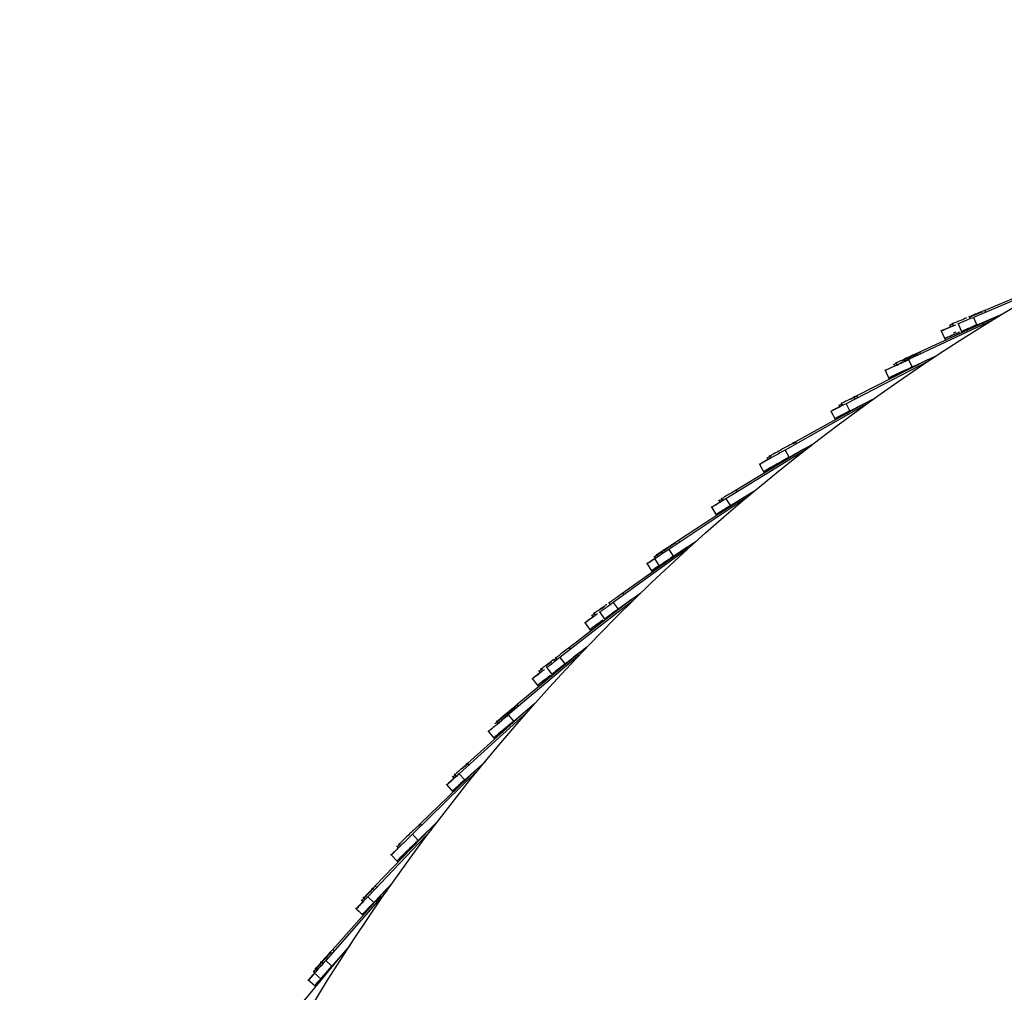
# Model space of a CAD drawing. Header units: millimetres. Extents: x 5 to 415, y 5 to 292.
# Tile 12 of 79: x 42 to 54, y 70 to 81. Entities that reach past the tile are written whole.
import ezdxf

# ---------------------------------------------------------------- set-up
doc = ezdxf.new("R2010")
doc.units = ezdxf.units.MM

msp = doc.modelspace()

# ---------------------------------------------------------------- linework, layer by layer
at = {"color": 7, "linetype": 'Continuous', "lineweight": 25}
for p, q in [((54.555, 78.11), (53.536, 77.679)), ((54.541, 78.125), (53.669, 77.763)), ((53.669, 77.763), (53.679, 77.74)), ((53.764, 77.645), (52.762, 77.177)), ((53.801, 77.683), (52.893, 77.265)), ((53.279, 77.614), (53.295, 77.578)), ((53.347, 77.613), (53.395, 77.498)), ((53.48, 77.698), (53.494, 77.662)), ((53.536, 77.679), (53.575, 77.587)), ((53.881, 77.717), (53.575, 77.587)), ((53.796, 77.681), (53.576, 77.588)), ((53.147, 77.529), (53.196, 77.414)), ((53.249, 77.594), (53.261, 77.564)), ((53.585, 77.594), (53.537, 77.574)), ((53.577, 77.588), (53.539, 77.572)), ((53.576, 77.588), (53.576, 77.588)), ((52.893, 77.265), (52.903, 77.243)), ((52.999, 77.157), (52.016, 76.651)), ((52.988, 77.172), (52.143, 76.744)), ((52.607, 77.147), (52.623, 77.112)), ((52.762, 77.177), (52.805, 77.086)), ((53.104, 77.226), (52.805, 77.086)), ((52.984, 77.17), (52.806, 77.087)), ((52.477, 77.057), (52.53, 76.944)), ((52.495, 77.054), (52.498, 77.055)), ((52.806, 77.087), (52.806, 77.087)), ((52.355, 76.713), (52.062, 76.562)), ((52.113, 76.723), (52.069, 76.7)), ((52.145, 76.739), (52.113, 76.723)), ((52.113, 76.723), (52.122, 76.706)), ((52.143, 76.744), (52.154, 76.722)), ((52.253, 76.64), (51.29, 76.098)), ((52.241, 76.654), (51.413, 76.196)), ((51.832, 76.571), (51.889, 76.459)), ((51.929, 76.643), (51.943, 76.614)), ((51.958, 76.665), (51.975, 76.63)), ((52.016, 76.651), (52.062, 76.562)), ((52.238, 76.653), (52.063, 76.563)), ((52.063, 76.563), (52.063, 76.563)), ((51.413, 76.196), (51.425, 76.174)), ((51.527, 76.096), (50.584, 75.518)), ((51.514, 76.109), (50.704, 75.62)), ((51.29, 76.098), (51.339, 76.011)), ((51.627, 76.173), (51.339, 76.011)), ((51.511, 76.108), (51.34, 76.011)), ((51.416, 76.191), (51.384, 76.173)), ((51.072, 76.014), (51.088, 75.985)), ((51.1, 76.037), (51.119, 76.002)), ((51.339, 76.011), (51.34, 76.011)), ((50.978, 75.937), (51.039, 75.828)), ((50.704, 75.62), (50.717, 75.599)), ((50.822, 75.525), (49.901, 74.912)), ((50.808, 75.538), (50.017, 75.019)), ((50.497, 75.503), (50.514, 75.475)), ((50.499, 75.504), (50.515, 75.476)), ((50.525, 75.527), (50.545, 75.494)), ((50.526, 75.528), (50.546, 75.495)), ((50.584, 75.518), (50.637, 75.433)), ((50.918, 75.606), (50.637, 75.433)), ((50.806, 75.536), (50.638, 75.433)), ((50.406, 75.424), (50.472, 75.317)), ((50.407, 75.424), (50.473, 75.318)), ((50.637, 75.433), (50.638, 75.433)), ((50.138, 74.928), (49.241, 74.282)), ((50.124, 74.94), (49.353, 74.392)), ((49.842, 74.919), (49.863, 74.887)), ((49.901, 74.912), (49.957, 74.829)), ((50.232, 75.012), (49.957, 74.829)), ((50.122, 74.939), (49.958, 74.83)), ((50.017, 75.019), (50.031, 74.998)), ((49.725, 74.835), (49.743, 74.807)), ((49.727, 74.811), (49.796, 74.707)), ((49.751, 74.86), (49.773, 74.827)), ((49.815, 74.894), (49.833, 74.867)), ((49.952, 74.828), (49.921, 74.808)), ((49.953, 74.827), (49.923, 74.807)), ((49.958, 74.83), (49.958, 74.83)), ((49.637, 74.752), (49.706, 74.647)), ((49.783, 74.728), (49.797, 74.708)), ((49.889, 74.786), (49.832, 74.748)), ((49.89, 74.785), (49.833, 74.748)), ((49.568, 74.394), (49.3, 74.2)), ((49.353, 74.392), (49.367, 74.372)), ((49.478, 74.306), (48.605, 73.627)), ((49.459, 74.315), (48.713, 73.742)), ((49.183, 74.287), (49.205, 74.255)), ((49.241, 74.282), (49.3, 74.2)), ((49.459, 74.315), (49.301, 74.201)), ((49.301, 74.201), (49.301, 74.201)), ((48.98, 74.135), (49, 74.107)), ((49.006, 74.161), (49.029, 74.128)), ((49.072, 74.175), (49.145, 74.073)), ((48.896, 74.048), (48.969, 73.947)), ((49.118, 74.072), (49.082, 74.046)), ((49.111, 74.065), (49.1, 74.057)), ((48.929, 73.752), (48.667, 73.548)), ((48.713, 73.742), (48.728, 73.722)), ((48.834, 73.653), (47.988, 72.941)), ((48.858, 73.697), (48.091, 73.06)), ((48.546, 73.63), (48.57, 73.599)), ((48.605, 73.627), (48.667, 73.548)), ((48.858, 73.697), (48.764, 73.624)), ((48.374, 73.498), (48.399, 73.466)), ((48.44, 73.514), (48.517, 73.415)), ((48.522, 73.603), (48.542, 73.577)), ((48.269, 73.38), (48.345, 73.282)), ((48.35, 73.47), (48.37, 73.444)), ((48.483, 73.406), (48.465, 73.391)), ((48.306, 73.077), (48.053, 72.864)), ((48.091, 73.06), (48.107, 73.041)), ((48.222, 72.983), (47.403, 72.24)), ((48.205, 72.993), (47.502, 72.363)), ((47.988, 72.941), (48.053, 72.864)), ((47.845, 72.872), (47.871, 72.842)), ((47.744, 72.752), (47.824, 72.656)), ((47.762, 72.753), (47.764, 72.755)), ((47.479, 72.334), (47.442, 72.301)), ((47.715, 72.388), (47.47, 72.166)), ((47.506, 72.359), (47.479, 72.334)), ((47.502, 72.363), (47.518, 72.344)), ((47.635, 72.291), (46.845, 71.518)), ((47.618, 72.3), (46.939, 71.644)), ((47.321, 72.21), (47.343, 72.185)), ((47.344, 72.238), (47.37, 72.21)), ((47.403, 72.24), (47.47, 72.166)), ((47.246, 72.115), (47.33, 72.022)), ((47.151, 71.677), (46.915, 71.446)), ((46.943, 71.64), (46.917, 71.615)), ((46.939, 71.644), (46.956, 71.626)), ((47.075, 71.577), (46.314, 70.775)), ((47.057, 71.585), (46.403, 70.905)), ((46.845, 71.518), (46.915, 71.446)), ((46.678, 71.41), (46.705, 71.381)), ((46.586, 71.282), (46.673, 71.192)), ((46.656, 71.38), (46.68, 71.356)), ((46.614, 70.946), (46.386, 70.706)), ((46.541, 70.843), (45.811, 70.013)), ((46.403, 70.905), (46.421, 70.888)), ((46.464, 70.784), (46.47, 70.795)), ((46.511, 70.808), (46.493, 70.818)), ((46.523, 70.851), (46.494, 70.818)), ((46.494, 70.817), (46.499, 70.825)), ((46.495, 70.819), (46.494, 70.82)), ((46.509, 70.835), (46.508, 70.835)), ((46.464, 70.784), (45.895, 70.146)), ((46.234, 70.738), (46.257, 70.716)), ((46.235, 70.739), (46.258, 70.717)), ((46.254, 70.769), (46.282, 70.742)), ((46.255, 70.769), (46.283, 70.743)), ((46.314, 70.775), (46.386, 70.706)), ((46.388, 70.708), (46.365, 70.684)), ((46.387, 70.707), (46.365, 70.684)), ((46.166, 70.638), (46.257, 70.552)), ((46.167, 70.639), (46.258, 70.553)), ((46.256, 70.425), (46.277, 70.461)), ((46.279, 70.46), (46.277, 70.461)), ((46.017, 70.096), (45.416, 69.369)), ((46.104, 70.195), (45.886, 69.947)), ((45.895, 70.146), (45.913, 70.13)), ((45.732, 69.973), (45.756, 69.951)), ((45.751, 70.004), (45.78, 69.978)), ((45.811, 70.013), (45.886, 69.947)), ((45.66, 69.893), (45.685, 69.871)), ((45.668, 69.87), (45.762, 69.788)), ((45.68, 69.924), (45.709, 69.898)), ((45.883, 69.944), (45.76, 69.805)), ((45.882, 69.945), (45.786, 69.837)), ((45.883, 69.944), (45.839, 69.894)), ((45.597, 69.789), (45.691, 69.707))]:
    msp.add_line(p, q, dxfattribs=at)
msp.add_circle((66.463, 56.928), 24.3, dxfattribs=at)
for points, knots in [([(53.669, 77.763), (53.641, 77.751), (53.586, 77.728), (53.53, 77.705), (53.498, 77.691), (53.484, 77.686), (53.486, 77.686), (53.486, 77.687)], [0, 0, 0, 0, 0.273165, 0.518702, 0.739635, 0.938964, 1, 1, 1, 1]), ([(53.638, 77.743), (53.61, 77.731), (53.556, 77.709), (53.507, 77.689), (53.491, 77.682), (53.487, 77.68)], [0, 0, 0, 0, 0.445283, 0.84553, 1, 1, 1, 1]), ([(53.453, 77.673), (53.439, 77.667), (53.395, 77.649), (53.336, 77.624), (53.289, 77.605), (53.289, 77.605), (53.289, 77.605)], [0, 0, 0, 0, 0.1402045, 0.4460734, 0.7716427, 1, 1, 1, 1]), ([(53.536, 77.679), (53.507, 77.667), (53.453, 77.645), (53.397, 77.621), (53.365, 77.607), (53.351, 77.601), (53.353, 77.602), (53.353, 77.602)], [0, 0, 0, 0, 0.273165, 0.518702, 0.739635, 0.938964, 1, 1, 1, 1]), ([(53.32, 77.588), (53.306, 77.582), (53.262, 77.564), (53.203, 77.539), (53.156, 77.519), (53.157, 77.519), (53.157, 77.519)], [0, 0, 0, 0, 0.140204, 0.446073, 0.771643, 1, 1, 1, 1]), ([(53.261, 77.563), (53.243, 77.556), (53.198, 77.536), (53.158, 77.52), (53.158, 77.52), (53.158, 77.52)], [0, 0, 0, 0, 0.288509, 0.706686, 1, 1, 1, 1]), ([(53.261, 77.564), (53.243, 77.556), (53.198, 77.537), (53.159, 77.521), (53.159, 77.521), (53.159, 77.521)], [0, 0, 0, 0, 0.284722, 0.705125, 1, 1, 1, 1]), ([(53.261, 77.565), (53.246, 77.559), (53.204, 77.542), (53.167, 77.526), (53.167, 77.526), (53.167, 77.526)], [0, 0, 0, 0, 0.247821, 0.689913, 1, 1, 1, 1]), ([(53.359, 77.496), (53.345, 77.49), (53.301, 77.472), (53.242, 77.447), (53.195, 77.427), (53.196, 77.427), (53.196, 77.427)], [0, 0, 0, 0, 0.140204, 0.446073, 0.771643, 1, 1, 1, 1]), ([(53.36, 77.497), (53.346, 77.491), (53.302, 77.472), (53.243, 77.447), (53.196, 77.427), (53.197, 77.428), (53.197, 77.428)], [0, 0, 0, 0, 0.140204, 0.446073, 0.771643, 1, 1, 1, 1]), ([(53.361, 77.497), (53.347, 77.492), (53.303, 77.473), (53.244, 77.448), (53.197, 77.428), (53.198, 77.428), (53.198, 77.428)], [0, 0, 0, 0, 0.140204, 0.446073, 0.771643, 1, 1, 1, 1]), ([(53.287, 77.597), (53.277, 77.593), (53.256, 77.584), (53.257, 77.585), (53.259, 77.585)], [0, 0, 0, 0, 0.417726, 1, 1, 1, 1]), ([(53.325, 77.504), (53.316, 77.501), (53.294, 77.491), (53.296, 77.492), (53.297, 77.493)], [0, 0, 0, 0, 0.416304, 1, 1, 1, 1]), ([(53.369, 77.503), (53.354, 77.496), (53.339, 77.49), (53.328, 77.485), (53.328, 77.485)], [0, 0, 0, 0, 0.992235, 1, 1, 1, 1]), ([(53.575, 77.587), (53.546, 77.575), (53.492, 77.552), (53.436, 77.529), (53.404, 77.515), (53.39, 77.509), (53.392, 77.51), (53.392, 77.51)], [0, 0, 0, 0, 0.273165, 0.518702, 0.739635, 0.938964, 1, 1, 1, 1]), ([(53.576, 77.588), (53.547, 77.576), (53.493, 77.553), (53.437, 77.529), (53.405, 77.515), (53.391, 77.51), (53.393, 77.51), (53.393, 77.511)], [0, 0, 0, 0, 0.273165, 0.518702, 0.739635, 0.938964, 1, 1, 1, 1]), ([(53.502, 77.557), (53.499, 77.556), (53.473, 77.545), (53.439, 77.53), (53.405, 77.516), (53.392, 77.51), (53.394, 77.511), (53.394, 77.511)], [0, 0, 0, 0, 0.029152, 0.357121, 0.652225, 0.918474, 1, 1, 1, 1]), ([(53.31, 77.478), (53.291, 77.47), (53.246, 77.451), (53.206, 77.434), (53.206, 77.434), (53.206, 77.434)], [0, 0, 0, 0, 0.291435, 0.707893, 1, 1, 1, 1]), ([(52.893, 77.265), (52.843, 77.242), (52.746, 77.197), (52.705, 77.179), (52.715, 77.184), (52.764, 77.206), (52.827, 77.235), (52.896, 77.267), (52.919, 77.277), (52.875, 77.257), (52.798, 77.221), (52.712, 77.182), (52.646, 77.152), (52.607, 77.134), (52.615, 77.138), (52.617, 77.138)], [0, 0, 0, 0, 0.06569, 0.131071, 0.196424, 0.261852, 0.32735, 0.392866, 0.495802, 0.59881, 0.701898, 0.79394, 0.885898, 0.977713, 1, 1, 1, 1]), ([(52.862, 77.244), (52.813, 77.222), (52.716, 77.177), (52.675, 77.158), (52.685, 77.163), (52.734, 77.185), (52.797, 77.214), (52.866, 77.246), (52.888, 77.257), (52.845, 77.237), (52.79, 77.211), (52.762, 77.198)], [0, 0, 0, 0, 0.093589, 0.186739, 0.279847, 0.373063, 0.466378, 0.559719, 0.706372, 0.853129, 1, 1, 1, 1]), ([(52.762, 77.177), (52.713, 77.154), (52.616, 77.108), (52.575, 77.089), (52.586, 77.094), (52.635, 77.117), (52.697, 77.146), (52.766, 77.178), (52.789, 77.189), (52.745, 77.169), (52.668, 77.133), (52.583, 77.093), (52.517, 77.062), (52.478, 77.044), (52.486, 77.048), (52.488, 77.048)], [0, 0, 0, 0, 0.06569, 0.131071, 0.196424, 0.261852, 0.32735, 0.392866, 0.495802, 0.59881, 0.701898, 0.79394, 0.885898, 0.977713, 1, 1, 1, 1]), ([(52.59, 77.097), (52.589, 77.096), (52.562, 77.084), (52.519, 77.063), (52.479, 77.045), (52.488, 77.049), (52.49, 77.05)], [0, 0, 0, 0, 0.01781, 0.456129, 0.893766, 1, 1, 1, 1]), ([(52.805, 77.086), (52.756, 77.063), (52.658, 77.018), (52.618, 76.999), (52.628, 77.004), (52.677, 77.026), (52.74, 77.056), (52.808, 77.088), (52.831, 77.099), (52.787, 77.078), (52.71, 77.042), (52.625, 77.002), (52.559, 76.971), (52.52, 76.953), (52.529, 76.957), (52.53, 76.958)], [0, 0, 0, 0, 0.06569, 0.131071, 0.196424, 0.261852, 0.32735, 0.392866, 0.495802, 0.59881, 0.701898, 0.79394, 0.885898, 0.977713, 1, 1, 1, 1]), ([(52.806, 77.087), (52.757, 77.064), (52.659, 77.018), (52.619, 76.999), (52.629, 77.004), (52.678, 77.027), (52.741, 77.056), (52.809, 77.088), (52.832, 77.099), (52.788, 77.078), (52.711, 77.042), (52.626, 77.002), (52.56, 76.972), (52.521, 76.953), (52.53, 76.957), (52.531, 76.958)], [0, 0, 0, 0, 0.06569, 0.1310715, 0.1964239, 0.261852, 0.3273496, 0.3928657, 0.4958015, 0.5988096, 0.7018982, 0.7939404, 0.885898, 0.9777126, 1, 1, 1, 1]), ([(52.677, 77.029), (52.664, 77.022), (52.624, 77.004), (52.569, 76.978), (52.53, 76.96), (52.538, 76.964), (52.54, 76.965)], [0, 0, 0, 0, 0.1870424, 0.5498384, 0.9120705, 1, 1, 1, 1]), ([(52.614, 77.13), (52.598, 77.122), (52.577, 77.113), (52.585, 77.117), (52.587, 77.117)], [0, 0, 0, 0, 0.784981, 1, 1, 1, 1]), ([(52.815, 77.093), (52.766, 77.07), (52.67, 77.025), (52.631, 77.007), (52.637, 77.01), (52.639, 77.011)], [0, 0, 0, 0, 0.420132, 0.83829, 1, 1, 1, 1]), ([(52.633, 77.006), (52.632, 77.006), (52.605, 76.993), (52.562, 76.973), (52.522, 76.954), (52.53, 76.958), (52.532, 76.959)], [0, 0, 0, 0, 0.021952, 0.458422, 0.894214, 1, 1, 1, 1]), ([(52.143, 76.744), (52.094, 76.72), (51.998, 76.671), (51.96, 76.652), (51.967, 76.655), (51.969, 76.656)], [0, 0, 0, 0, 0.443594, 0.88675, 1, 1, 1, 1]), ([(52.016, 76.651), (51.968, 76.626), (51.872, 76.577), (51.834, 76.558), (51.841, 76.561), (51.842, 76.562)], [0, 0, 0, 0, 0.443594, 0.88675, 1, 1, 1, 1]), ([(51.943, 76.614), (51.924, 76.604), (51.858, 76.57), (51.836, 76.558), (51.842, 76.562), (51.843, 76.562)], [0, 0, 0, 0, 0.25498, 0.848359, 1, 1, 1, 1]), ([(51.943, 76.614), (51.924, 76.604), (51.858, 76.571), (51.836, 76.559), (51.843, 76.563), (51.844, 76.563)], [0, 0, 0, 0, 0.251672, 0.847686, 1, 1, 1, 1]), ([(51.943, 76.616), (51.926, 76.607), (51.864, 76.575), (51.844, 76.565), (51.851, 76.568), (51.852, 76.569)], [0, 0, 0, 0, 0.22062, 0.841366, 1, 1, 1, 1]), ([(52.062, 76.562), (52.014, 76.538), (51.917, 76.488), (51.88, 76.469), (51.887, 76.472), (51.888, 76.473)], [0, 0, 0, 0, 0.443594, 0.88675, 1, 1, 1, 1]), ([(52.063, 76.563), (52.014, 76.538), (51.918, 76.488), (51.881, 76.469), (51.888, 76.473), (51.889, 76.473)], [0, 0, 0, 0, 0.443594, 0.88675, 1, 1, 1, 1]), ([(52.063, 76.564), (52.015, 76.539), (51.919, 76.489), (51.882, 76.47), (51.888, 76.474), (51.89, 76.474)], [0, 0, 0, 0, 0.443594, 0.88675, 1, 1, 1, 1]), ([(52.071, 76.569), (52.023, 76.545), (51.927, 76.495), (51.889, 76.476), (51.896, 76.479), (51.898, 76.48)], [0, 0, 0, 0, 0.443594, 0.88675, 1, 1, 1, 1]), ([(51.967, 76.648), (51.952, 76.641), (51.932, 76.63), (51.938, 76.633), (51.939, 76.634)], [0, 0, 0, 0, 0.711587, 1, 1, 1, 1]), ([(51.413, 76.196), (51.41, 76.194), (51.397, 76.187), (51.328, 76.149), (51.236, 76.098), (51.157, 76.054), (51.111, 76.029), (51.111, 76.028), (51.111, 76.028)], [0, 0, 0, 0, 0.048158, 0.268748, 0.489406, 0.709976, 0.883136, 1, 1, 1, 1]), ([(51.29, 76.098), (51.287, 76.097), (51.274, 76.089), (51.205, 76.051), (51.113, 75.999), (51.035, 75.955), (50.989, 75.929), (50.989, 75.929), (50.989, 75.929)], [0, 0, 0, 0, 0.048158, 0.268748, 0.489406, 0.709976, 0.883136, 1, 1, 1, 1]), ([(51.088, 75.985), (51.069, 75.974), (51.028, 75.951), (50.99, 75.93), (50.99, 75.929), (50.99, 75.929)], [0, 0, 0, 0, 0.334923, 0.73201, 1, 1, 1, 1]), ([(51.088, 75.985), (51.069, 75.975), (51.029, 75.952), (50.991, 75.93), (50.99, 75.93), (50.99, 75.93)], [0, 0, 0, 0, 0.330959, 0.730412, 1, 1, 1, 1]), ([(51.087, 75.986), (51.072, 75.978), (51.034, 75.957), (50.998, 75.937), (50.998, 75.936), (50.998, 75.936)], [0, 0, 0, 0, 0.293617, 0.715366, 1, 1, 1, 1]), ([(51.339, 76.011), (51.336, 76.01), (51.323, 76.002), (51.254, 75.964), (51.162, 75.912), (51.084, 75.868), (51.038, 75.842), (51.038, 75.842), (51.038, 75.842)], [0, 0, 0, 0, 0.048158, 0.268748, 0.489406, 0.709976, 0.883136, 1, 1, 1, 1]), ([(51.34, 76.011), (51.337, 76.01), (51.324, 76.003), (51.255, 75.964), (51.163, 75.912), (51.085, 75.868), (51.039, 75.842), (51.039, 75.842), (51.039, 75.842)], [0, 0, 0, 0, 0.048158, 0.268748, 0.489406, 0.709976, 0.883136, 1, 1, 1, 1]), ([(51.338, 76.013), (51.314, 75.999), (51.267, 75.973), (51.17, 75.918), (51.093, 75.875), (51.047, 75.849), (51.047, 75.849), (51.047, 75.849)], [0, 0, 0, 0, 0.226373, 0.459817, 0.693169, 0.876364, 1, 1, 1, 1]), ([(51.109, 76.02), (51.1, 76.015), (51.081, 76.004), (51.082, 76.005), (51.082, 76.005)], [0, 0, 0, 0, 0.452604, 1, 1, 1, 1]), ([(51.338, 76.011), (51.337, 76.01), (51.323, 76.003), (51.257, 75.965), (51.192, 75.929), (51.165, 75.914), (51.165, 75.914)], [0, 0, 0, 0, 0.0772885, 0.5380053, 0.9988617, 1, 1, 1, 1]), ([(51.14, 75.9), (51.12, 75.889), (51.078, 75.865), (51.04, 75.843), (51.039, 75.843), (51.039, 75.843)], [0, 0, 0, 0, 0.343305, 0.735387, 1, 1, 1, 1]), ([(50.704, 75.62), (50.659, 75.593), (50.57, 75.539), (50.532, 75.516), (50.537, 75.519), (50.538, 75.52)], [0, 0, 0, 0, 0.424212, 0.846638, 1, 1, 1, 1]), ([(50.584, 75.518), (50.54, 75.491), (50.451, 75.436), (50.413, 75.413), (50.418, 75.416), (50.419, 75.417)], [0, 0, 0, 0, 0.424212, 0.846638, 1, 1, 1, 1]), ([(50.536, 75.512), (50.524, 75.504), (50.503, 75.492), (50.508, 75.495), (50.51, 75.496)], [0, 0, 0, 0, 0.613804, 1, 1, 1, 1]), ([(50.514, 75.476), (50.497, 75.465), (50.438, 75.429), (50.415, 75.415), (50.419, 75.418), (50.421, 75.418)], [0, 0, 0, 0, 0.2271753, 0.794157, 1, 1, 1, 1]), ([(50.513, 75.477), (50.499, 75.468), (50.443, 75.434), (50.423, 75.421), (50.427, 75.424), (50.428, 75.425)], [0, 0, 0, 0, 0.195654, 0.785761, 1, 1, 1, 1]), ([(50.637, 75.433), (50.592, 75.406), (50.503, 75.351), (50.465, 75.328), (50.47, 75.331), (50.471, 75.332)], [0, 0, 0, 0, 0.424212, 0.846638, 1, 1, 1, 1]), ([(50.638, 75.434), (50.594, 75.407), (50.504, 75.352), (50.467, 75.329), (50.472, 75.332), (50.473, 75.333)], [0, 0, 0, 0, 0.424212, 0.846638, 1, 1, 1, 1]), ([(50.638, 75.433), (50.593, 75.406), (50.504, 75.351), (50.466, 75.328), (50.471, 75.331), (50.472, 75.332)], [0, 0, 0, 0, 0.424212, 0.846638, 1, 1, 1, 1]), ([(50.646, 75.441), (50.601, 75.413), (50.512, 75.359), (50.474, 75.336), (50.479, 75.339), (50.48, 75.339)], [0, 0, 0, 0, 0.424212, 0.846638, 1, 1, 1, 1]), ([(49.901, 74.912), (49.84, 74.872), (49.717, 74.79), (49.65, 74.745), (49.65, 74.745), (49.65, 74.745)], [0, 0, 0, 0, 0.375669, 0.750161, 1, 1, 1, 1]), ([(49.99, 74.994), (49.928, 74.954), (49.805, 74.873), (49.738, 74.829), (49.738, 74.828), (49.738, 74.828)], [0, 0, 0, 0, 0.375669, 0.750161, 1, 1, 1, 1]), ([(50.017, 75.019), (49.955, 74.979), (49.832, 74.898), (49.765, 74.854), (49.765, 74.854), (49.765, 74.854)], [0, 0, 0, 0, 0.375669, 0.750161, 1, 1, 1, 1]), ([(49.733, 74.801), (49.702, 74.78), (49.648, 74.744), (49.65, 74.745), (49.651, 74.746)], [0, 0, 0, 0, 0.592163, 1, 1, 1, 1]), ([(49.773, 74.827), (49.76, 74.819), (49.69, 74.772), (49.654, 74.748), (49.652, 74.747), (49.652, 74.747)], [0, 0, 0, 0, 0.1157765, 0.6461599, 1, 1, 1, 1]), ([(49.772, 74.829), (49.762, 74.822), (49.695, 74.778), (49.661, 74.755), (49.66, 74.754), (49.659, 74.753)], [0, 0, 0, 0, 0.0924451, 0.6368234, 1, 1, 1, 1]), ([(49.958, 74.83), (49.896, 74.789), (49.773, 74.707), (49.707, 74.663), (49.706, 74.663), (49.706, 74.663)], [0, 0, 0, 0, 0.375669, 0.750161, 1, 1, 1, 1]), ([(49.957, 74.829), (49.895, 74.788), (49.772, 74.707), (49.706, 74.662), (49.706, 74.662), (49.706, 74.662)], [0, 0, 0, 0, 0.375669, 0.750161, 1, 1, 1, 1]), ([(49.789, 74.718), (49.757, 74.697), (49.704, 74.662), (49.706, 74.663), (49.707, 74.664)], [0, 0, 0, 0, 0.589206, 1, 1, 1, 1]), ([(49.79, 74.72), (49.761, 74.701), (49.711, 74.668), (49.713, 74.67), (49.714, 74.67)], [0, 0, 0, 0, 0.567909, 1, 1, 1, 1]), ([(49.353, 74.392), (49.328, 74.375), (49.28, 74.34), (49.23, 74.305), (49.202, 74.285), (49.189, 74.276), (49.191, 74.277), (49.191, 74.278)], [0, 0, 0, 0, 0.273165, 0.518702, 0.739635, 0.938964, 1, 1, 1, 1]), ([(49.162, 74.257), (49.15, 74.248), (49.111, 74.22), (49.059, 74.183), (49.017, 74.154), (49.018, 74.154), (49.018, 74.154)], [0, 0, 0, 0, 0.140204, 0.446073, 0.771643, 1, 1, 1, 1]), ([(49.136, 74.231), (49.124, 74.222), (49.101, 74.206), (49.085, 74.194), (49.078, 74.189)], [0, 0, 0, 0, 0.559904, 1, 1, 1, 1]), ([(49.241, 74.282), (49.216, 74.263), (49.169, 74.229), (49.119, 74.194), (49.091, 74.173), (49.079, 74.164), (49.08, 74.165), (49.081, 74.166)], [0, 0, 0, 0, 0.273165, 0.518702, 0.739635, 0.938964, 1, 1, 1, 1]), ([(49.3, 74.2), (49.275, 74.182), (49.227, 74.148), (49.178, 74.113), (49.149, 74.092), (49.137, 74.083), (49.139, 74.084), (49.139, 74.085)], [0, 0, 0, 0, 0.273165, 0.518702, 0.739635, 0.938964, 1, 1, 1, 1]), ([(49.301, 74.201), (49.276, 74.183), (49.228, 74.148), (49.179, 74.113), (49.15, 74.092), (49.138, 74.084), (49.139, 74.085), (49.14, 74.085)], [0, 0, 0, 0, 0.273165, 0.518702, 0.739635, 0.938964, 1, 1, 1, 1]), ([(49.301, 74.202), (49.276, 74.184), (49.229, 74.149), (49.179, 74.114), (49.151, 74.093), (49.139, 74.085), (49.14, 74.086), (49.141, 74.086)], [0, 0, 0, 0, 0.273165, 0.518702, 0.739635, 0.938964, 1, 1, 1, 1]), ([(49.308, 74.209), (49.283, 74.191), (49.235, 74.156), (49.186, 74.121), (49.158, 74.1), (49.145, 74.092), (49.147, 74.093), (49.147, 74.093)], [0, 0, 0, 0, 0.273165, 0.518702, 0.739635, 0.938964, 1, 1, 1, 1]), ([(49.051, 74.145), (49.039, 74.136), (49, 74.108), (48.948, 74.07), (48.907, 74.041), (48.908, 74.041), (48.908, 74.041)], [0, 0, 0, 0, 0.140204, 0.446073, 0.771643, 1, 1, 1, 1]), ([(49, 74.108), (48.984, 74.096), (48.944, 74.068), (48.909, 74.043), (48.909, 74.043), (48.909, 74.043)], [0, 0, 0, 0, 0.284912, 0.705204, 1, 1, 1, 1]), ([(48.999, 74.109), (48.985, 74.1), (48.949, 74.073), (48.916, 74.05), (48.916, 74.05), (48.916, 74.05)], [0, 0, 0, 0, 0.248031, 0.689999, 1, 1, 1, 1]), ([(49.017, 74.146), (49.009, 74.14), (48.989, 74.126), (48.991, 74.127), (48.992, 74.128)], [0, 0, 0, 0, 0.418455, 1, 1, 1, 1]), ([(49.11, 74.064), (49.098, 74.055), (49.059, 74.027), (49.007, 73.989), (48.966, 73.96), (48.966, 73.96), (48.966, 73.96)], [0, 0, 0, 0, 0.140204, 0.446073, 0.771643, 1, 1, 1, 1]), ([(49.068, 74.034), (49.048, 74.02), (49.005, 73.988), (48.967, 73.961), (48.968, 73.961), (48.968, 73.961)], [0, 0, 0, 0, 0.327278, 0.722669, 1, 1, 1, 1]), ([(49.059, 74.03), (49.045, 74.019), (49.008, 73.992), (48.974, 73.968), (48.974, 73.968), (48.974, 73.968)], [0, 0, 0, 0, 0.2593405, 0.6946617, 1, 1, 1, 1]), ([(48.713, 73.742), (48.688, 73.723), (48.641, 73.687), (48.593, 73.65), (48.565, 73.629), (48.554, 73.619), (48.555, 73.621), (48.556, 73.621)], [0, 0, 0, 0, 0.273165, 0.518702, 0.739635, 0.938964, 1, 1, 1, 1]), ([(48.605, 73.627), (48.581, 73.608), (48.534, 73.572), (48.487, 73.534), (48.459, 73.513), (48.447, 73.503), (48.449, 73.505), (48.449, 73.505)], [0, 0, 0, 0, 0.273165, 0.518702, 0.739635, 0.938964, 1, 1, 1, 1]), ([(48.558, 73.615), (48.552, 73.611), (48.537, 73.599), (48.529, 73.593), (48.53, 73.594), (48.531, 73.594)], [0, 0, 0, 0, 0.327326, 0.84231, 1, 1, 1, 1]), ([(48.527, 73.599), (48.515, 73.59), (48.477, 73.561), (48.426, 73.522), (48.386, 73.491), (48.386, 73.491), (48.387, 73.491)], [0, 0, 0, 0, 0.1402045, 0.4460734, 0.7716427, 1, 1, 1, 1]), ([(48.502, 73.572), (48.49, 73.563), (48.465, 73.543), (48.447, 73.53), (48.438, 73.523)], [0, 0, 0, 0, 0.492313, 1, 1, 1, 1]), ([(48.668, 73.548), (48.643, 73.529), (48.597, 73.493), (48.549, 73.456), (48.521, 73.434), (48.509, 73.425), (48.511, 73.426), (48.511, 73.427)], [0, 0, 0, 0, 0.273165, 0.518702, 0.739635, 0.938964, 1, 1, 1, 1]), ([(48.667, 73.548), (48.642, 73.529), (48.596, 73.493), (48.548, 73.455), (48.52, 73.434), (48.508, 73.424), (48.51, 73.426), (48.51, 73.426)], [0, 0, 0, 0, 0.273165, 0.518702, 0.739635, 0.938964, 1, 1, 1, 1]), ([(48.668, 73.549), (48.644, 73.53), (48.597, 73.494), (48.55, 73.457), (48.522, 73.435), (48.51, 73.426), (48.511, 73.427), (48.512, 73.428)], [0, 0, 0, 0, 0.273165, 0.518702, 0.739635, 0.938964, 1, 1, 1, 1]), ([(48.675, 73.556), (48.65, 73.537), (48.604, 73.501), (48.556, 73.464), (48.528, 73.442), (48.516, 73.433), (48.518, 73.434), (48.518, 73.435)], [0, 0, 0, 0, 0.273165, 0.518702, 0.739635, 0.938964, 1, 1, 1, 1]), ([(48.421, 73.483), (48.409, 73.474), (48.371, 73.444), (48.32, 73.405), (48.28, 73.374), (48.281, 73.374), (48.281, 73.374)], [0, 0, 0, 0, 0.140204, 0.446073, 0.771643, 1, 1, 1, 1]), ([(48.37, 73.444), (48.354, 73.431), (48.316, 73.401), (48.281, 73.375), (48.281, 73.375), (48.282, 73.375)], [0, 0, 0, 0, 0.289039, 0.706905, 1, 1, 1, 1]), ([(48.37, 73.444), (48.355, 73.432), (48.316, 73.402), (48.282, 73.376), (48.282, 73.376), (48.282, 73.376)], [0, 0, 0, 0, 0.284951, 0.70522, 1, 1, 1, 1]), ([(48.369, 73.445), (48.356, 73.435), (48.321, 73.408), (48.289, 73.383), (48.289, 73.383), (48.289, 73.383)], [0, 0, 0, 0, 0.248075, 0.690017, 1, 1, 1, 1]), ([(48.482, 73.404), (48.47, 73.395), (48.432, 73.365), (48.382, 73.326), (48.342, 73.295), (48.342, 73.295), (48.342, 73.295)], [0, 0, 0, 0, 0.140204, 0.446073, 0.771643, 1, 1, 1, 1]), ([(48.483, 73.405), (48.471, 73.395), (48.433, 73.366), (48.382, 73.326), (48.343, 73.295), (48.343, 73.296), (48.343, 73.296)], [0, 0, 0, 0, 0.1402045, 0.4460734, 0.7716427, 1, 1, 1, 1]), ([(48.386, 73.483), (48.378, 73.476), (48.359, 73.462), (48.361, 73.463), (48.362, 73.464)], [0, 0, 0, 0, 0.418542, 1, 1, 1, 1]), ([(48.49, 73.413), (48.477, 73.403), (48.464, 73.393), (48.455, 73.386), (48.455, 73.385)], [0, 0, 0, 0, 0.995441, 1, 1, 1, 1]), ([(48.434, 73.367), (48.418, 73.354), (48.378, 73.324), (48.344, 73.297), (48.344, 73.297), (48.344, 73.297)], [0, 0, 0, 0, 0.298041, 0.710616, 1, 1, 1, 1]), ([(48.44, 73.374), (48.424, 73.361), (48.384, 73.331), (48.35, 73.304), (48.35, 73.304), (48.35, 73.304)], [0, 0, 0, 0, 0.292073, 0.708156, 1, 1, 1, 1]), ([(48.091, 73.06), (48.05, 73.026), (47.967, 72.957), (47.932, 72.928), (47.941, 72.935), (47.983, 72.97), (48.036, 73.014), (48.094, 73.062), (48.113, 73.078), (48.076, 73.048), (48.011, 72.993), (47.938, 72.933), (47.883, 72.887), (47.849, 72.859), (47.857, 72.865), (47.858, 72.866)], [0, 0, 0, 0, 0.06569, 0.131071, 0.196424, 0.261852, 0.32735, 0.392866, 0.495802, 0.59881, 0.701898, 0.79394, 0.885898, 0.977713, 1, 1, 1, 1]), ([(48.067, 73.032), (48.026, 72.998), (47.943, 72.929), (47.909, 72.9), (47.917, 72.908), (47.959, 72.942), (48.012, 72.987), (48.07, 73.035), (48.089, 73.051), (48.052, 73.02), (47.987, 72.966), (47.914, 72.905), (47.879, 72.876), (47.861, 72.861)], [0, 0, 0, 0, 0.074239, 0.148129, 0.221986, 0.295929, 0.36995, 0.443993, 0.560324, 0.676738, 0.793242, 0.897263, 1, 1, 1, 1]), ([(47.988, 72.941), (47.947, 72.906), (47.865, 72.837), (47.83, 72.808), (47.839, 72.815), (47.88, 72.85), (47.933, 72.895), (47.991, 72.944), (48.01, 72.96), (47.974, 72.929), (47.908, 72.874), (47.836, 72.813), (47.781, 72.767), (47.748, 72.739), (47.755, 72.745), (47.756, 72.746)], [0, 0, 0, 0, 0.06569, 0.131071, 0.196424, 0.261852, 0.32735, 0.392866, 0.495802, 0.59881, 0.701898, 0.79394, 0.885898, 0.977713, 1, 1, 1, 1]), ([(47.843, 72.819), (47.842, 72.818), (47.819, 72.798), (47.782, 72.768), (47.748, 72.739), (47.756, 72.745), (47.757, 72.747)], [0, 0, 0, 0, 0.023875, 0.459487, 0.894422, 1, 1, 1, 1]), ([(47.843, 72.819), (47.842, 72.818), (47.819, 72.799), (47.783, 72.769), (47.749, 72.74), (47.756, 72.746), (47.758, 72.748)], [0, 0, 0, 0, 0.0181716, 0.456329, 0.8938055, 1, 1, 1, 1]), ([(48.053, 72.864), (48.011, 72.83), (47.929, 72.76), (47.895, 72.732), (47.903, 72.739), (47.945, 72.774), (47.998, 72.818), (48.056, 72.867), (48.075, 72.883), (48.038, 72.852), (47.973, 72.797), (47.901, 72.737), (47.845, 72.69), (47.812, 72.662), (47.819, 72.668), (47.821, 72.669)], [0, 0, 0, 0, 0.06569, 0.131071, 0.196424, 0.261852, 0.32735, 0.392866, 0.495802, 0.59881, 0.701898, 0.79394, 0.885898, 0.977713, 1, 1, 1, 1]), ([(47.857, 72.858), (47.844, 72.846), (47.826, 72.832), (47.833, 72.837), (47.834, 72.838)], [0, 0, 0, 0, 0.785369, 1, 1, 1, 1]), ([(47.871, 72.842), (47.856, 72.83), (47.83, 72.808), (47.839, 72.815), (47.843, 72.819)], [0, 0, 0, 0, 0.5339726, 1, 1, 1, 1]), ([(47.87, 72.842), (47.856, 72.83), (47.832, 72.81), (47.84, 72.816), (47.843, 72.819)], [0, 0, 0, 0, 0.577435, 1, 1, 1, 1]), ([(48.06, 72.873), (48.02, 72.839), (47.938, 72.771), (47.905, 72.743), (47.911, 72.748), (47.912, 72.749)], [0, 0, 0, 0, 0.420247, 0.83852, 1, 1, 1, 1]), ([(47.908, 72.743), (47.907, 72.742), (47.883, 72.722), (47.846, 72.691), (47.813, 72.663), (47.82, 72.669), (47.821, 72.67)], [0, 0, 0, 0, 0.028478, 0.462036, 0.89492, 1, 1, 1, 1]), ([(47.908, 72.743), (47.907, 72.742), (47.884, 72.723), (47.847, 72.692), (47.814, 72.664), (47.821, 72.67), (47.822, 72.671)], [0, 0, 0, 0, 0.0223441, 0.4586394, 0.8942568, 1, 1, 1, 1]), ([(47.945, 72.776), (47.933, 72.766), (47.899, 72.738), (47.853, 72.699), (47.82, 72.671), (47.827, 72.677), (47.828, 72.678)], [0, 0, 0, 0, 0.187696, 0.5502, 0.912141, 1, 1, 1, 1]), ([(47.502, 72.363), (47.461, 72.327), (47.381, 72.255), (47.35, 72.227), (47.355, 72.232), (47.356, 72.233)], [0, 0, 0, 0, 0.443594, 0.88675, 1, 1, 1, 1]), ([(47.403, 72.24), (47.363, 72.204), (47.283, 72.131), (47.252, 72.103), (47.258, 72.108), (47.259, 72.109)], [0, 0, 0, 0, 0.443594, 0.88675, 1, 1, 1, 1]), ([(47.356, 72.225), (47.344, 72.214), (47.327, 72.198), (47.332, 72.203), (47.334, 72.204)], [0, 0, 0, 0, 0.712029, 1, 1, 1, 1]), ([(47.343, 72.186), (47.327, 72.171), (47.272, 72.121), (47.254, 72.105), (47.259, 72.11), (47.26, 72.111)], [0, 0, 0, 0, 0.25192, 0.847737, 1, 1, 1, 1]), ([(47.343, 72.185), (47.326, 72.17), (47.271, 72.121), (47.253, 72.104), (47.258, 72.109), (47.259, 72.11)], [0, 0, 0, 0, 0.2554492, 0.8484549, 1, 1, 1, 1]), ([(47.342, 72.187), (47.328, 72.175), (47.277, 72.128), (47.26, 72.113), (47.265, 72.117), (47.266, 72.118)], [0, 0, 0, 0, 0.220889, 0.841421, 1, 1, 1, 1]), ([(47.471, 72.167), (47.431, 72.13), (47.351, 72.058), (47.32, 72.029), (47.326, 72.035), (47.327, 72.036)], [0, 0, 0, 0, 0.443594, 0.88675, 1, 1, 1, 1]), ([(47.47, 72.166), (47.43, 72.13), (47.35, 72.057), (47.319, 72.029), (47.325, 72.034), (47.326, 72.035)], [0, 0, 0, 0, 0.443594, 0.88675, 1, 1, 1, 1]), ([(47.472, 72.168), (47.432, 72.131), (47.352, 72.059), (47.32, 72.03), (47.326, 72.036), (47.327, 72.037)], [0, 0, 0, 0, 0.443594, 0.88675, 1, 1, 1, 1]), ([(47.478, 72.175), (47.438, 72.139), (47.358, 72.066), (47.327, 72.038), (47.332, 72.043), (47.333, 72.044)], [0, 0, 0, 0, 0.443594, 0.88675, 1, 1, 1, 1]), ([(46.939, 71.644), (46.937, 71.642), (46.926, 71.632), (46.869, 71.577), (46.793, 71.504), (46.728, 71.441), (46.691, 71.405), (46.69, 71.404), (46.69, 71.404)], [0, 0, 0, 0, 0.048158, 0.268748, 0.489406, 0.709976, 0.883136, 1, 1, 1, 1]), ([(46.845, 71.518), (46.843, 71.516), (46.832, 71.505), (46.776, 71.45), (46.7, 71.376), (46.636, 71.314), (46.598, 71.277), (46.598, 71.277), (46.598, 71.276)], [0, 0, 0, 0, 0.048158, 0.268748, 0.489406, 0.709976, 0.883136, 1, 1, 1, 1]), ([(46.915, 71.446), (46.913, 71.444), (46.902, 71.434), (46.846, 71.379), (46.77, 71.305), (46.706, 71.242), (46.668, 71.205), (46.668, 71.205), (46.668, 71.205)], [0, 0, 0, 0, 0.048158, 0.268748, 0.489406, 0.709976, 0.883136, 1, 1, 1, 1]), ([(46.691, 71.396), (46.684, 71.389), (46.667, 71.373), (46.668, 71.374), (46.669, 71.375)], [0, 0, 0, 0, 0.453251, 1, 1, 1, 1]), ([(46.915, 71.447), (46.913, 71.445), (46.902, 71.435), (46.847, 71.38), (46.771, 71.307), (46.707, 71.244), (46.669, 71.207), (46.669, 71.207), (46.669, 71.207)], [0, 0, 0, 0, 0.037423, 0.260501, 0.483647, 0.706705, 0.881818, 1, 1, 1, 1]), ([(46.915, 71.446), (46.913, 71.445), (46.902, 71.434), (46.846, 71.379), (46.771, 71.306), (46.706, 71.243), (46.669, 71.206), (46.669, 71.206), (46.669, 71.206)], [0, 0, 0, 0, 0.04333, 0.265039, 0.486816, 0.708505, 0.882543, 1, 1, 1, 1]), ([(46.913, 71.448), (46.894, 71.429), (46.856, 71.391), (46.776, 71.313), (46.713, 71.252), (46.675, 71.215), (46.675, 71.215), (46.675, 71.215)], [0, 0, 0, 0, 0.2263727, 0.459817, 0.693169, 0.8763636, 1, 1, 1, 1]), ([(46.679, 71.356), (46.664, 71.341), (46.63, 71.308), (46.599, 71.278), (46.599, 71.277), (46.599, 71.277)], [0, 0, 0, 0, 0.335488, 0.732237, 1, 1, 1, 1]), ([(46.679, 71.356), (46.664, 71.342), (46.631, 71.309), (46.6, 71.279), (46.599, 71.278), (46.599, 71.278)], [0, 0, 0, 0, 0.331284, 0.730543, 1, 1, 1, 1]), ([(46.678, 71.358), (46.665, 71.345), (46.635, 71.315), (46.605, 71.287), (46.605, 71.286), (46.605, 71.286)], [0, 0, 0, 0, 0.293979, 0.715512, 1, 1, 1, 1]), ([(46.382, 70.875), (46.346, 70.837), (46.273, 70.762), (46.243, 70.73), (46.247, 70.734), (46.248, 70.735)], [0, 0, 0, 0, 0.4242122, 0.8466381, 1, 1, 1, 1]), ([(46.403, 70.905), (46.367, 70.867), (46.294, 70.792), (46.263, 70.76), (46.267, 70.764), (46.268, 70.765)], [0, 0, 0, 0, 0.4242122, 0.8466381, 1, 1, 1, 1]), ([(46.314, 70.775), (46.278, 70.737), (46.206, 70.661), (46.175, 70.629), (46.179, 70.633), (46.18, 70.634)], [0, 0, 0, 0, 0.424212, 0.846638, 1, 1, 1, 1]), ([(46.257, 70.716), (46.243, 70.701), (46.195, 70.65), (46.176, 70.631), (46.18, 70.634), (46.181, 70.635)], [0, 0, 0, 0, 0.231105, 0.795204, 1, 1, 1, 1]), ([(46.257, 70.716), (46.243, 70.701), (46.195, 70.651), (46.177, 70.632), (46.181, 70.635), (46.181, 70.636)], [0, 0, 0, 0, 0.22748, 0.794238, 1, 1, 1, 1]), ([(46.256, 70.717), (46.245, 70.705), (46.199, 70.657), (46.183, 70.64), (46.186, 70.643), (46.187, 70.644)], [0, 0, 0, 0, 0.1959839, 0.7858492, 1, 1, 1, 1]), ([(46.386, 70.706), (46.35, 70.668), (46.278, 70.593), (46.248, 70.56), (46.252, 70.565), (46.253, 70.566)], [0, 0, 0, 0, 0.424212, 0.846638, 1, 1, 1, 1]), ([(46.414, 70.698), (46.415, 70.7), (46.432, 70.729), (46.454, 70.767), (46.465, 70.787), (46.47, 70.794)], [0, 0, 0, 0, 0.027887, 0.632758, 1, 1, 1, 1]), ([(46.338, 70.656), (46.321, 70.637), (46.269, 70.583), (46.249, 70.562), (46.252, 70.565), (46.253, 70.566)], [0, 0, 0, 0, 0.266823, 0.804717, 1, 1, 1, 1]), ([(46.338, 70.656), (46.321, 70.638), (46.269, 70.584), (46.249, 70.563), (46.253, 70.566), (46.254, 70.567)], [0, 0, 0, 0, 0.2631956, 0.8037511, 1, 1, 1, 1]), ([(46.336, 70.656), (46.322, 70.641), (46.274, 70.59), (46.256, 70.572), (46.258, 70.574), (46.258, 70.574)], [0, 0, 0, 0, 0.280406, 0.96025, 1, 1, 1, 1]), ([(45.875, 70.116), (45.826, 70.06), (45.728, 69.95), (45.675, 69.89), (45.675, 69.89), (45.675, 69.89)], [0, 0, 0, 0, 0.375669, 0.750161, 1, 1, 1, 1]), ([(45.895, 70.146), (45.846, 70.091), (45.748, 69.981), (45.694, 69.921), (45.694, 69.921), (45.694, 69.921)], [0, 0, 0, 0, 0.375669, 0.750161, 1, 1, 1, 1]), ([(45.811, 70.013), (45.762, 69.958), (45.664, 69.847), (45.612, 69.787), (45.611, 69.787), (45.611, 69.787)], [0, 0, 0, 0, 0.375669, 0.750161, 1, 1, 1, 1]), ([(45.685, 69.871), (45.683, 69.869), (45.637, 69.816), (45.614, 69.79), (45.613, 69.788), (45.612, 69.788)], [0, 0, 0, 0, 0.0260907, 0.6102703, 1, 1, 1, 1]), ([(45.685, 69.871), (45.683, 69.869), (45.637, 69.817), (45.615, 69.792), (45.613, 69.789), (45.613, 69.789)], [0, 0, 0, 0, 0.022741, 0.60893, 1, 1, 1, 1]), ([(45.684, 69.872), (45.658, 69.843), (45.616, 69.794), (45.617, 69.796), (45.618, 69.797)], [0, 0, 0, 0, 0.594815, 1, 1, 1, 1]), ([(45.886, 69.947), (45.837, 69.892), (45.74, 69.781), (45.687, 69.721), (45.687, 69.721), (45.686, 69.721)], [0, 0, 0, 0, 0.375669, 0.750161, 1, 1, 1, 1]), ([(45.752, 69.796), (45.727, 69.768), (45.685, 69.72), (45.687, 69.722), (45.688, 69.723)], [0, 0, 0, 0, 0.589206, 1, 1, 1, 1]), ([(45.788, 69.837), (45.776, 69.823), (45.719, 69.758), (45.689, 69.723), (45.687, 69.722), (45.687, 69.722)], [0, 0, 0, 0, 0.133697, 0.653331, 1, 1, 1, 1]), ([(45.753, 69.799), (45.73, 69.773), (45.69, 69.728), (45.692, 69.73), (45.693, 69.731)], [0, 0, 0, 0, 0.567909, 1, 1, 1, 1])]:
    msp.add_open_spline(points, degree=3, knots=knots, dxfattribs=at)

doc.saveas('drawing.dxf')
